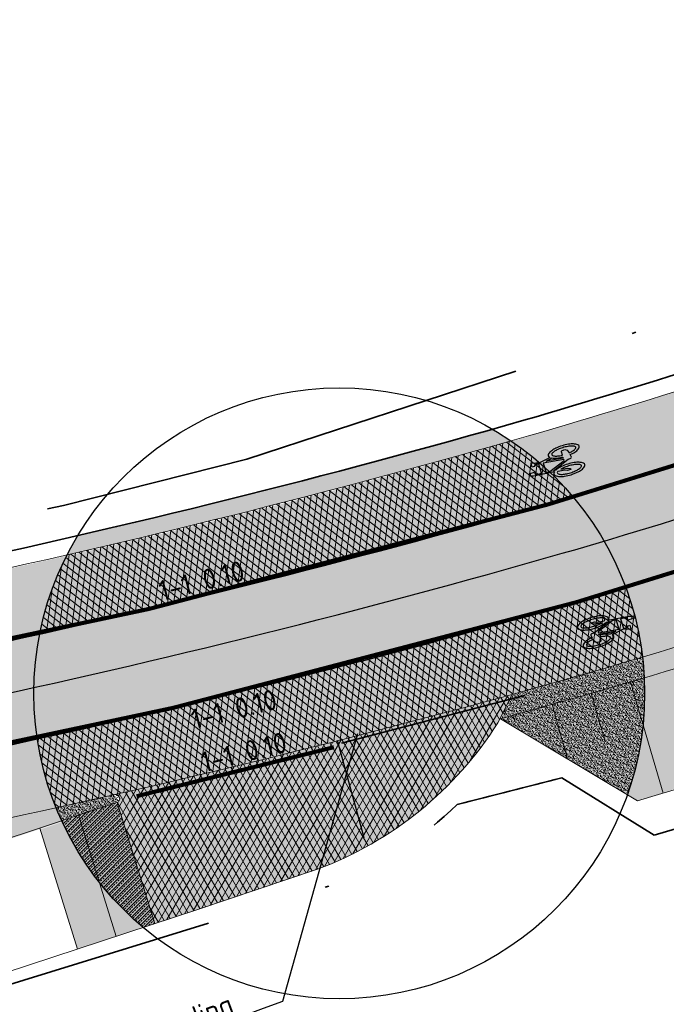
# Model space of a CAD drawing. Header units: metres. Extents: x 132493 to 134960, y 502695 to 503907.
# Tile 89 of 144: x 133463 to 133479, y 503162 to 503186. Entities that reach past the tile are written whole.
import ezdxf
from ezdxf import colors
from ezdxf.entities.mleader import LeaderData, LeaderLine
from ezdxf.math import Vec2, Vec3

# ---------------------------------------------------------------- set-up
doc = ezdxf.new("R2010")
doc.units = ezdxf.units.M
doc.linetypes.add('VW-1-1_STREEP', pattern=[2, 1, -1])
doc.linetypes.add('XX-PROJECTGRENS', pattern=[18, 12, -3, 0, -3])
doc.layers.get('Defpoints').update_dxf_attribs({"color": 3})
for name, color, linetype, lineweight, plot in [('ARC-hoev-fietsstrook-plateau-drempel-afalt rood', 241, 'Continuous', 18, False), ('ARC-hoev-gras zaaien', 73, 'Continuous', 35, False), ('ARC-hoev-nieuw-asfalt-streetprint', 215, 'Continuous', 35, False), ('ARC-hoev-overlagen rood asfalt fiets', 10, 'Continuous', 35, False)]:
    doc.layers.add(name, color=color, linetype=linetype, lineweight=lineweight, plot=plot)
for name, color, linetype, lineweight in [('N-WE-GR-GRAS-A', 54, 'Continuous', 18), ('N-WE-GR-GRAS-A-200', 81, 'Continuous', 18), ('N-WE-GW-GRONDWERKLIJN-GD', 3, 'Continuous', 20), ('N-WE-GW-TALUDARCERING-S', 252, 'Continuous', 25), ('N-WE-GW-TALUDARCERING_KORT-G', 252, 'Continuous', 20), ('N-WE-GW-TALUDARCERING_LANG-G', 252, 'Continuous', 18), ('N-WE-KG-GRENS_WERKGRENS-G', 5, 'XX-PROJECTGRENS', 35), ('N-WE-VH-KANTVERHARDING-G', 2, 'Continuous', 18), ('N-WE-VH-VERHARDING_ASFALT-A', 23, 'Continuous', 18), ('N-WE-VH-VERHARDING_ASFALT_TRAPSGEWIJSFREZEN-G', 212, 'VH-TRAPSGEWIJSFREZEN', 18), ('N-WE-VH-VERHARDING_GRASBETONSTEEN-G', 112, 'Continuous', 35), ('N-WE-VW-MARKERING-T25', 7, 'Continuous', 25), ('N-WE-VW-MARKERING_DWARS_DRIEHOEK_3030-G', 7, 'VW-HAAIETAND30-L-N', 35), ('N-WE-VW-MARKERING_LANGS_STREEP_11_010-G', 7, 'VW-1-1_STREEP', 13), ('N-WE-VW-MARKERING_SYMBOOL-S', 7, 'Continuous', 25), ('N01-WE-VH-VERHARDING_ASFALT-A', 22, 'Continuous', 18), ('N02-WE-VH-VERHARDING_ASFALT-A', 252, 'Continuous', 18), ('X-XX-AL-AANPIJLING-T25', 7, 'Continuous', 25)]:
    doc.layers.add(name, color=color, linetype=linetype, lineweight=lineweight)
doc.styles.add('NLCS-ISO-M200-T25', font='NLCS-ISO.ttf', dxfattribs={"height": 0.5})
doc.linetypes.add('VH-TRAPSGEWIJSFREZEN', pattern='A,20,-6.25,[182,NLCS.SHX,S=20,R=0,X=0,Y=0],-6.25', length=32.5)
doc.linetypes.add('VW-HAAIETAND30-L-N', pattern='A,0,-0.3,[150,NLCS.SHX,S=0.6,R=0,X=-0.5,Y=-0.15],-0.3', length=0.6)
pattern_1 = [(262.4278792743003, (0, 0), (0.1486919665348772, -0.01976610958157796), []), (322.4278792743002, (0, 0), (0.09146393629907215, 0.1188879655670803), [])]

# ---------------------------------------------------------------- blocks, each defined once
blk = doc.blocks.new('*U498')
at = {"layer": 'N-WE-GW-TALUDARCERING_KORT-G'}
for p, q in [((133477.2111516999, 503169.9477352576), (133477.5493653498, 503168.7637118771)), ((133475.2856211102, 503169.4070829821), (133475.329950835, 503169.2464251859))]:
    blk.add_line(p, q, dxfattribs=at)
at = {"layer": 'N-WE-GW-TALUDARCERING_LANG-G'}
for p, q in [((133478.171386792, 503170.2269152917), (133478.97640492, 503167.4929720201)), ((133476.2489953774, 503169.6752402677), (133476.6249393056, 503168.3363176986))]:
    blk.add_line(p, q, dxfattribs=at)
blk = doc.blocks.new('N-SVW-MARKERING_SYMBOOL_FIETS_1.35')
h = blk.add_hatch(color=256)
h.paths.add_polyline_path([(-0.04499837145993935, 1.349999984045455), (-0.06976901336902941, 1.349999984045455), (-0.06976901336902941, 1.35), (-0.0945396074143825, 1.35, 0.2360683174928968), (-0.1193102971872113, 1.325229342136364), (-0.131695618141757, 1.288073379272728), (-0.1832587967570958, 0.7663029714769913, 0.006813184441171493), (-0.1885121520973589, 0.7728116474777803, 0.2231196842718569), (-0.2307781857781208, 0.7926605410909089, 0.2231196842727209), (-0.2730442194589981, 0.7728116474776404, 0.09064812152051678), (-0.3271133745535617, 0.6765780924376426, 0.04745077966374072), (-0.3555239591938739, 0.5585754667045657, 0.03537354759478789), (-0.3670167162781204, 0.3963302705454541, 0.03537354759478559), (-0.3555239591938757, 0.2340850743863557, 0.04745077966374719), (-0.3271133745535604, 0.1160824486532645, 0.09064812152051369), (-0.2730442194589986, 0.01984889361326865, 0.2231196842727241), (-0.2307781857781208, -2.710505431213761e-20, 0.223119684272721), (-0.1885121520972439, 0.01984889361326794, 0.0906481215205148), (-0.1344429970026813, 0.116082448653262, 0.04745077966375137), (-0.1060324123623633, 0.2340850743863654, 0.03537354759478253), (-0.0945396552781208, 0.3963302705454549, 0.03537354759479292), (-0.1060324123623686, 0.5585754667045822, 0.04745077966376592), (-0.1344429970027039, 0.6765780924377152, 0.038863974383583), (-0.1533803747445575, 0.7202944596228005), (-0.1478054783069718, 0.7834766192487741), (0.01692823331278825, 0.3546412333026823), (0.01692823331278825, 0.2972477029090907, 0.5446649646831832), (0.05408419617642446, 0.2600917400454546), (0.1103382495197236, 0.2722041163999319, 0.008345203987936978), (0.1151182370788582, 0.2340850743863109, 0.04745077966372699), (0.1435288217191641, 0.1160824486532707, 0.09064812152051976), (0.1975979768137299, 0.01984889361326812, 0.2231196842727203), (0.2398640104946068, -2.710505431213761e-20, 0.2231196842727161), (0.2821300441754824, 0.01984889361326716, 0.09064812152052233), (0.336199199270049, 0.1160824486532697, 0.04745077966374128), (0.3646097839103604, 0.2340850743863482, 0.03537354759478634), (0.376102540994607, 0.3963302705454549, 0.03537354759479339), (0.3646097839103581, 0.5585754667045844, 0.04745077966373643), (0.3361991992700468, 0.6765780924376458, 0.09064812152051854), (0.2821300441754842, 0.7728116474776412, 0.22311968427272), (0.2398640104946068, 0.7926605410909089, 0.2231196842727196), (0.1975979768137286, 0.7728116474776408, 0.006813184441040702), (0.1923446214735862, 0.7663029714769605), (0.1407814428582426, 1.040366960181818), (0.1531667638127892, 1.139449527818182), (0.165552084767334, 1.127064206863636), (0.1903227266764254, 1.238532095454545, 0.5489458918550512), (0.1779374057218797, 1.25091741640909), (0.091240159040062, 1.25091741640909), (0.091240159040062, 1.201376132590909), (0.1226163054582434, 1.169999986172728), (0.1160108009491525, 1.077522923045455), (-0.1218602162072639, 1.077522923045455), (-0.1098166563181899, 1.214016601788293, -0.2817769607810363), (-0.06976901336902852, 1.238532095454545), (-0.04499837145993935, 1.238532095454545)])
h.paths.add_polyline_path([(0.1036254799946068, 0.9660550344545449), (0.04169887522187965, 0.4582568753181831), (0.01692823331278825, 0.4582568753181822), (-0.1403706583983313, 0.8677379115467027), (-0.131695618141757, 0.966055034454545)], flags=16)
h.paths.add_polyline_path([(0.1283961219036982, 0.8793577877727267), (0.1608345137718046, 0.7171658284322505, 0.03598583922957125), (0.1435288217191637, 0.6765780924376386, 0.04745077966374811), (0.1151182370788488, 0.5585754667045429, 0.02190482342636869), (0.1052926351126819, 0.4582568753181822), (0.07885483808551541, 0.4582568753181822)], flags=16)
h.paths.add_polyline_path([(-0.2051783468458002, 0.6923682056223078, -0.01664003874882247), (-0.1957776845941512, 0.677412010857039), (-0.2183928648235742, 0.5077981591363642), (-0.2431635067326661, 0.4458715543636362), (-0.2431635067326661, 0.3715596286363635, 0.7207592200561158), (-0.2307781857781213, 0.3591743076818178, 0.1622776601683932), (-0.2183928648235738, 0.3715596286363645), (-0.1936222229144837, 0.4211009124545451), (-0.1688515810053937, 0.5449541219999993), (-0.1643679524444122, 0.5957685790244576, -0.03090717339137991), (-0.1514351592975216, 0.5235743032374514, -0.02887400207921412), (-0.1440809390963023, 0.3963302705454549, -0.0288740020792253), (-0.1514351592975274, 0.2690862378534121, -0.03940657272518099), (-0.169473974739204, 0.177386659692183, -0.08052682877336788), (-0.2051783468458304, 0.1002923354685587, -0.249059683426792), (-0.2307781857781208, 0.08669724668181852, -0.2490596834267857), (-0.2563780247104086, 0.100292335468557, -0.08052682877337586), (-0.2920823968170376, 0.1773866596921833, -0.03940657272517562), (-0.3101212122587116, 0.269086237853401, -0.02887400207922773), (-0.3174754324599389, 0.3963302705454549, -0.02887400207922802), (-0.310121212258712, 0.5235743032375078, -0.03940657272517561), (-0.2920823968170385, 0.615273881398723, -0.08052682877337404), (-0.256378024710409, 0.692368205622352, -0.2490596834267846), (-0.2307781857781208, 0.7059632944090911, -0.2490596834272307)], flags=16)
h.paths.add_polyline_path([(0.2398640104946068, 0.7059632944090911, -0.2490596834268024), (0.2654638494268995, 0.6923682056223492, -0.08052682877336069), (0.3011682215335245, 0.6152738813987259, -0.03940657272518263), (0.3192070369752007, 0.5235743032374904, -0.02887400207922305), (0.3265612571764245, 0.3963302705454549, -0.02887400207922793), (0.3192070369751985, 0.2690862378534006, -0.03940657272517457), (0.301168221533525, 0.1773866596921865, -0.08052682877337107), (0.2654638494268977, 0.100292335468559, -0.2490596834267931), (0.2398640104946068, 0.08669724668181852, -0.2490596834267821), (0.214264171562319, 0.1002923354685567, -0.08052682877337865), (0.1785597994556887, 0.1773866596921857, -0.03940657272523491), (0.1605209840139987, 0.2690862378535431, -0.003097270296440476), (0.1590287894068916, 0.2826879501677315), (0.2398640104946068, 0.3096330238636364), (0.2646346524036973, 0.3591743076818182), (0.2646346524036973, 0.4334862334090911, 0.4142135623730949), (0.2398640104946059, 0.4582568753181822), (0.1549042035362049, 0.4582568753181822, -0.01484253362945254), (0.160520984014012, 0.5235743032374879, -0.0394065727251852), (0.1785597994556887, 0.6152738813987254, -0.08052682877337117), (0.2142641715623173, 0.6923682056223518, -0.2490596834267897)], flags=16)
at = {"flags": 128}
for points in [[(-0.1832587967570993, 0.7663029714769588), (-0.131695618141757, 1.288073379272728), (-0.1193102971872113, 1.325229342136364, -0.4142135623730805), (-0.06976901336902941, 1.349999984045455), (-0.04499837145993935, 1.349999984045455), (-0.04499837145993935, 1.238532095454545), (-0.06976901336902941, 1.238532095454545, 0.2817769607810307), (-0.1098166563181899, 1.214016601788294), (-0.1218602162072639, 1.077522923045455), (0.1160108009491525, 1.077522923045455), (0.1226163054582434, 1.169999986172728), (0.091240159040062, 1.201376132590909), (0.091240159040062, 1.25091741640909), (0.1779374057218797, 1.25091741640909, -0.5489458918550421), (0.1903227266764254, 1.238532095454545), (0.165552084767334, 1.127064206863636), (0.1531667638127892, 1.139449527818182), (0.1407814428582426, 1.040366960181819), (0.1923446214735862, 0.7663029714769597)], [(-0.1885121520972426, 0.7728116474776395, 0.22311968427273), (-0.2307781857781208, 0.7926605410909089, 0.2231196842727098), (-0.2730442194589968, 0.7728116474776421, 0.09064812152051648), (-0.3271133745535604, 0.676578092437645, 0.04745077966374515), (-0.3555239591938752, 0.558575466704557, 0.03537354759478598), (-0.3670167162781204, 0.3963302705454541, 0.0353735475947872), (-0.3555239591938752, 0.2340850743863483, 0.04745077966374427), (-0.3271133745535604, 0.1160824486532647, 0.09064812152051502), (-0.2730442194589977, 0.01984889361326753, 0.2231196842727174), (-0.2307781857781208, -2.710505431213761e-20, 0.2231196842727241), (-0.1885121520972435, 0.01984889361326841, 0.09064812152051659), (-0.1344429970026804, 0.1160824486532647, 0.04745077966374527), (-0.106032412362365, 0.2340850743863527, 0.03537354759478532), (-0.0945396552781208, 0.3963302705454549, 0.03537354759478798), (-0.1060324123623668, 0.5585754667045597, 0.04745077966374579), (-0.1344429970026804, 0.676578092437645, 0.03886397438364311), (-0.1533803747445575, 0.7202944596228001), (-0.1478054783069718, 0.7834766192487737), (0.01692823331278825, 0.3546412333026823), (0.01692823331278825, 0.2972477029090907, 0.544664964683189), (0.0540841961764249, 0.2600917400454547), (0.1103382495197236, 0.2722041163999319, 0.008345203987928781), (0.1151182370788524, 0.2340850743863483, 0.04745077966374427), (0.1435288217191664, 0.1160824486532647, 0.09064812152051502), (0.1975979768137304, 0.01984889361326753, 0.2231196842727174), (0.2398640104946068, -2.710505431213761e-20, 0.2231196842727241), (0.2821300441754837, 0.01984889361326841, 0.09064812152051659), (0.3361991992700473, 0.1160824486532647, 0.04745077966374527), (0.3646097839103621, 0.2340850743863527, 0.03537354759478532), (0.376102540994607, 0.3963302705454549, 0.03537354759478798), (0.3646097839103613, 0.5585754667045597, 0.04745077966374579), (0.3361991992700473, 0.676578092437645, 0.09064812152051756), (0.2821300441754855, 0.7728116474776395, 0.22311968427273), (0.2398640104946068, 0.7926605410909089, 0.2231196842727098), (0.1975979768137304, 0.7728116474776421)]]:
    blk.add_lwpolyline(points, format="xyb", dxfattribs=at)
blk.add_lwpolyline([(-0.1403706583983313, 0.8677379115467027), (0.01692823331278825, 0.4582568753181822), (0.04169887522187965, 0.4582568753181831), (0.1036254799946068, 0.966055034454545), (-0.131695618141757, 0.966055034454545)], close=True, dxfattribs=at)
for points in [[(0.1608345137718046, 0.7171658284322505, 0.03598583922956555), (0.1435288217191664, 0.676578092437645, 0.04745077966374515), (0.1151182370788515, 0.558575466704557, 0.02190482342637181), (0.1052926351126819, 0.4582568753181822), (0.07885483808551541, 0.4582568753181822), (0.1283961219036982, 0.8793577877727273)], [(-0.1643679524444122, 0.5957685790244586), (-0.1688515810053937, 0.5449541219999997), (-0.1936222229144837, 0.4211009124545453), (-0.2183928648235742, 0.3715596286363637, -0.1622776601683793), (-0.2307781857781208, 0.359174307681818, -0.7207592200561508), (-0.2431635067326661, 0.3715596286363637), (-0.2431635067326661, 0.4458715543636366), (-0.2183928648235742, 0.5077981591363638), (-0.1957776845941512, 0.6774120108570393, 0.01664003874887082), (-0.205178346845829, 0.6923682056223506, 0.2490596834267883), (-0.2307781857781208, 0.7059632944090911, 0.2490596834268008), (-0.2563780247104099, 0.6923682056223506, 0.08052682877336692), (-0.2920823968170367, 0.6152738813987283, 0.0394065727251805), (-0.3101212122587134, 0.523574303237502, 0.02887400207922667), (-0.3174754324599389, 0.3963302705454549, 0.02887400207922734), (-0.3101212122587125, 0.2690862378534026, 0.03940657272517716), (-0.2920823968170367, 0.1773866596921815, 0.08052682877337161), (-0.2563780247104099, 0.1002923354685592, 0.2490596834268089), (-0.2307781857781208, 0.08669724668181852, 0.2490596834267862), (-0.2051783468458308, 0.1002923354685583, 0.08052682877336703), (-0.169473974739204, 0.1773866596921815, 0.0394065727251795), (-0.1514351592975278, 0.2690862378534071, 0.02887400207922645), (-0.1440809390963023, 0.3963302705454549, 0.02887400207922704), (-0.1514351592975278, 0.523574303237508, 0.0309071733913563)], [(0.3265612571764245, 0.3963302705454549, 0.02887400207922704), (0.3192070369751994, 0.523574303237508, 0.0394065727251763), (0.3011682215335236, 0.6152738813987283, 0.08052682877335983), (0.2654638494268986, 0.6923682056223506, 0.2490596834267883), (0.2398640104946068, 0.7059632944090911, 0.2490596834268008), (0.2142641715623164, 0.6923682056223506, 0.08052682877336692), (0.17855979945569, 0.6152738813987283, 0.0394065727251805), (0.1605209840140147, 0.523574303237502, 0.01484253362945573), (0.1549042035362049, 0.4582568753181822), (0.2398640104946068, 0.4582568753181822, -0.4142135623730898), (0.2646346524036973, 0.4334862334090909), (0.2646346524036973, 0.359174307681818), (0.2398640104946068, 0.3096330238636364), (0.1590287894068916, 0.2826879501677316, 0.003097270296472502), (0.1605209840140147, 0.2690862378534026, 0.03940657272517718), (0.17855979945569, 0.1773866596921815, 0.0805268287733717), (0.2142641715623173, 0.1002923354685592, 0.2490596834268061), (0.2398640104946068, 0.08669724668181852, 0.2490596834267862), (0.2654638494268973, 0.1002923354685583, 0.08052682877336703), (0.3011682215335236, 0.1773866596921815, 0.0394065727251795), (0.3192070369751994, 0.2690862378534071, 0.02887400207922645)]]:
    blk.add_lwpolyline(points, format="xyb", close=True, dxfattribs=at)
for centre, radius, start, end in [((-0.4247008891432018, 0.5768019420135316), 0.3069282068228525, 38.12735981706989, 39.68880251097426), ((0.4337867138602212, 0.5768019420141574), 0.3069282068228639, 140.3111974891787, 141.8726401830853)]:
    blk.add_arc(centre, radius, start, end)

msp = doc.modelspace()

# ---------------------------------------------------------------- hatches: boundary and pattern name
at = {"layer": 'ARC-hoev-fietsstrook-plateau-drempel-afalt rood', "transparency": 33554661}
h = msp.add_hatch(color=256, dxfattribs=at)
h.dxf.hatch_style = 1
edge = h.paths.add_edge_path()
edge.add_arc((133874.0785810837, 501859.3957617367), 1383.652869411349, 110.685719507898, 112.2774342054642, ccw=False)
edge.add_line((133385.3147152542, 503153.8474396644), (133406.696, 503161.006))
edge.add_arc((133489.1299196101, 502892.3203188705), 281.0468757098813, 102.48983840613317, 107.05623810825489, ccw=False)
edge.add_line((133428.3489063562, 503166.7160454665), (133432.1803776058, 503167.5273210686))
edge.add_line((133432.1803776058, 503167.5273210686), (133439.1825611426, 503168.8599553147))
edge.add_line((133439.1825611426, 503168.8599553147), (133446.2176858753, 503170.0060392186))
edge.add_arc((133414.3323586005, 503395.2937239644), 227.5328877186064, 278.0556597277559, 282.3451638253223)
edge.add_arc((133422.5347198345, 503358.1242526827), 189.4692158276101, 282.3252506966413, 289.1152212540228)
edge.add_arc((133363.3031030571, 503510.0072610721), 352.429251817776, 290.1279035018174, 293.9666326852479)
edge.add_line((133506.461469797, 503187.9636932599), (133507.1268222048, 503186.3449442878))
edge.add_arc((133377.3554252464, 503474.9728560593), 316.4596134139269, 290.03505620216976, 294.20939162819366, ccw=False)
edge.add_arc((133420.7884745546, 503364.7020125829), 198.0051933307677, 281.8415515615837, 289.15929448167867, ccw=False)
edge.add_arc((133416.2490677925, 503383.364706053), 217.2031011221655, 277.99753115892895, 282.0032829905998, ccw=False)
edge.add_line((133446.4686288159, 503168.2741082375), (133436.3161534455, 503166.5569313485))
edge.add_line((133436.3161534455, 503166.5569313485), (133426.2376053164, 503164.4487757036))
edge.add_arc((133485.8196719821, 502904.7478368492), 266.4481193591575, 102.9215082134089, 107.3500818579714)
edge.add_line((133406.3623620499, 503159.0727003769), (133385.9217347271, 503152.2060470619))
edge.add_arc((133874.0785810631, 501859.3957617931), 1381.902869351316, 110.686213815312, 112.2773508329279)
edge.add_line((133350.2124804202, 503138.152911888), (133349.5472091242, 503139.7715280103))
h = msp.add_hatch(color=256, dxfattribs=at)
h.dxf.hatch_style = 1
edge = h.paths.add_edge_path()
edge.add_line((133351.162867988, 503135.8406031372), (133362.9430079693, 503140.6032789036))
edge.add_line((133362.9430079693, 503140.6032789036), (133368.9272291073, 503142.9745040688))
edge.add_line((133368.9272291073, 503142.9745040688), (133386.7888810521, 503149.8611911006))
edge.add_line((133386.7888810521, 503149.8611911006), (133396.9074360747, 503153.3917337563))
edge.add_line((133396.9074360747, 503153.3917337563), (133407.1054617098, 503156.6856919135))
edge.add_arc((133485.8196719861, 502904.7478368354), 263.9481193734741, 102.92295074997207, 107.35063303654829, ccw=False)
edge.add_arc((133485.8196719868, 502904.747836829), 263.9481193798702, 98.49526846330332, 102.9229507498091, ccw=False)
edge.add_arc((133416.2490677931, 503383.3647060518), 219.70310112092, 278.0003644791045, 282.0052124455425)
edge.add_arc((133416.249067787, 503383.3647060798), 219.7031011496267, 282.0052124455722, 286.0100604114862)
edge.add_arc((133424.3205027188, 503353.1113213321), 188.3979050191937, 286.1881840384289, 292.422048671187)
edge.add_line((133496.1803872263, 503178.9564258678), (133508.0773256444, 503184.0324457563))
edge.add_line((133508.0773256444, 503184.0324457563), (133508.7426780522, 503182.4136967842))
edge.add_line((133508.7426780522, 503182.4136967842), (133496.8575648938, 503177.3427223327))
edge.add_arc((133412.6910628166, 503386.3081157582), 225.2787955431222, 286.6741153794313, 291.93845340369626, ccw=False)
edge.add_arc((133416.2490677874, 503383.3647060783), 221.4531011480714, 282.006545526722, 286.010763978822, ccw=False)
edge.add_arc((133416.2490677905, 503383.364706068), 221.4531011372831, 278.0023270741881, 282.0065455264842, ccw=False)
edge.add_arc((133485.8196719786, 502904.7478368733), 262.1981193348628, 98.49691403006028, 102.9239692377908)
edge.add_arc((133485.8196719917, 502904.7478368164), 262.1981193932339, 102.9239692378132, 107.3510244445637)
edge.add_line((133407.6256344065, 503155.0147868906), (133404.5578980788, 503154.0514184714))
edge.add_line((133404.5578980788, 503154.0514184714), (133391.3422839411, 503149.6280387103))
edge.add_line((133391.3422839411, 503149.6280387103), (133387.0475230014, 503148.0616749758))
edge.add_line((133387.0475230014, 503148.0616749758), (133382.3092683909, 503146.2875099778))
edge.add_line((133382.3092683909, 503146.2875099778), (133382.2557241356, 503146.4276278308))
edge.add_line((133382.2557241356, 503146.4276278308), (133362.998749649, 503138.9027577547))
edge.add_line((133362.998749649, 503138.9027577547), (133351.7711160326, 503134.3607255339))
edge.add_line((133351.7711160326, 503134.3607255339), (133351.162867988, 503135.8406031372))
h = msp.add_hatch(color=256, dxfattribs=at)
h.dxf.hatch_style = 1
edge = h.paths.add_edge_path()
edge.add_line((133467.3929057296, 503167.898272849), (133465.5075274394, 503167.4594487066))
edge.add_arc((133465.527761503, 503167.3585803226), 0.1028778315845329, -70.0594679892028, 101.34291058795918, ccw=False)
edge.add_line((133465.5628474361, 503167.2618703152), (133466.4935610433, 503164.2932003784))
edge.add_line((133466.4935610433, 503164.2932003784), (133470.4866069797, 503165.6272356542))
edge.add_arc((133467.3584872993, 503174.007364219), 8.94492523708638, 290.4695092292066, 327.6725452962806)
edge.add_line((133474.9170000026, 503169.2240000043), (133475.2670969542, 503169.920689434))
edge.add_arc((133416.2490678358, 503383.3647058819), 221.453100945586, 283.3528076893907, 285.4563108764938, ccw=False)
at = {"layer": 'ARC-hoev-gras zaaien', "transparency": 33554623}
h = msp.add_hatch(color=256, dxfattribs=at)
h.dxf.hatch_style = 1
edge = h.paths.add_edge_path()
edge.add_line((133474.9789111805, 503169.3226900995), (133475.2670969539, 503169.9206894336))
edge.add_line((133475.2670969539, 503169.9206894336), (133484.3629031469, 503172.6770056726))
edge.add_line((133484.3629031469, 503172.6770056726), (133496.8575648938, 503177.3427223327))
edge.add_line((133496.8575648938, 503177.3427223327), (133508.7426780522, 503182.4136967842))
edge.add_line((133508.7426780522, 503182.4136967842), (133514.3819332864, 503185.0849946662))
edge.add_arc((133525.0843265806, 503162.4916598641), 24.9999999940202, 106.4012605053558, 115.3467710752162, ccw=False)
edge.add_line((133518.025262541, 503186.4743539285), (133518.1409869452, 503185.9517352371))
edge.add_line((133518.1409869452, 503185.9517352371), (133518.3908377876, 503182.162407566))
edge.add_line((133518.3908377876, 503182.162407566), (133510.7504960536, 503179.430855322))
edge.add_line((133510.7504960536, 503179.430855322), (133499.7679370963, 503175.0412438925))
edge.add_line((133499.7679370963, 503175.0412438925), (133494.7007376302, 503172.8668712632))
edge.add_line((133494.7007376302, 503172.8668712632), (133486.2293256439, 503169.7844632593))
edge.add_line((133486.2293256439, 503169.7844632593), (133478.3420370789, 503167.3073572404))
edge.add_line((133478.3420370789, 503167.3073572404), (133474.9789111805, 503169.3226900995))
h = msp.add_hatch(color=256, dxfattribs=at)
h.dxf.hatch_style = 1
edge = h.paths.add_edge_path()
edge.add_line((133425.654972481, 503159.9498406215), (133431.1000594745, 503161.1805069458))
edge.add_line((133431.1000594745, 503161.1805069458), (133436.5715803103, 503162.2872958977))
edge.add_line((133436.5715803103, 503162.2872958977), (133447.0782893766, 503164.0680232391))
edge.add_arc((133416.2490677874, 503383.3647060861), 221.4531011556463, 278.0023270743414, 282.8519703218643)
edge.add_line((133465.5075274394, 503167.4594487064), (133465.5666497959, 503167.2497420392))
edge.add_line((133465.5666497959, 503167.2497420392), (133460.5973646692, 503165.5900186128))
edge.add_arc((133417.6213218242, 503374.5816381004), 213.3645642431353, 277.9666890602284, 281.62005081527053, ccw=False)
edge.add_line((133447.1930849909, 503163.2762948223), (133436.2904545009, 503161.4186667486))
edge.add_line((133436.2904545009, 503161.4186667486), (133430.7702755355, 503160.2916196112))
edge.add_line((133430.7702755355, 503160.2916196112), (133425.7782626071, 503159.1569679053))
edge.add_line((133425.7782626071, 503159.1569679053), (133425.654972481, 503159.9498406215))
at = {"layer": 'ARC-hoev-nieuw-asfalt-streetprint', "transparency": 33554534}
h = msp.add_hatch(color=256, dxfattribs=at)
h.dxf.hatch_style = 1
edge = h.paths.add_edge_path()
edge.add_line((133350.2124804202, 503138.152911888), (133368.0183238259, 503145.3034398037))
edge.add_line((133368.0183238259, 503145.3034398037), (133385.9217347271, 503152.2060470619))
edge.add_line((133385.9217347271, 503152.2060470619), (133396.1020405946, 503155.7584687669))
edge.add_arc((133488.2908971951, 502892.3663371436), 279.0594923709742, 98.61931450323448, 109.2903583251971, ccw=False)
edge.add_arc((133416.2490677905, 503383.3647060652), 217.2031011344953, 277.9975311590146, 286.0090348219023)
edge.add_arc((133409.3766475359, 503397.1455138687), 232.3617369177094, 286.7007830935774, 294.8775911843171)
edge.add_line((133507.1268222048, 503186.3449442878), (133508.0773256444, 503184.0324457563))
edge.add_line((133508.0773256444, 503184.0324457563), (133496.1803872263, 503178.9564258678))
edge.add_arc((133439.1611432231, 503310.7452326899), 143.5948599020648, 285.21421151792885, 293.3960211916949, ccw=False)
edge.add_arc((133416.2490677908, 503383.3647060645), 219.7031011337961, 278.0003644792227, 286.01006041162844, ccw=False)
edge.add_arc((133488.2963002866, 502892.3435844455), 276.5828280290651, 98.62308436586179, 109.2943501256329)
edge.add_line((133396.9074360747, 503153.3917337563), (133386.7888810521, 503149.8611911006))
edge.add_line((133386.7888810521, 503149.8611911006), (133368.9272291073, 503142.9745040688))
edge.add_line((133368.9272291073, 503142.9745040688), (133351.162867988, 503135.8406031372))
edge.add_line((133351.162867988, 503135.8406031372), (133350.2124804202, 503138.152911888))
at = {"layer": 'ARC-hoev-overlagen rood asfalt fiets', "transparency": 33554534}
h = msp.add_hatch(color=256, dxfattribs=at)
h.dxf.hatch_style = 1
h.paths.add_polyline_path([(133463.6734501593, 503166.6029189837), (133465.5666497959, 503167.2497420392), (133466.4935610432, 503164.2932003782), (133464.5948652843, 503163.6639081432)])
at = {"layer": 'N-WE-GR-GRAS-A', "transparency": 33554559}
h = msp.add_hatch(dxfattribs=at)
h.set_pattern_fill('AGR-GRAS_GESTABILISEERD-SO', color=256, scale=1.5, angle=104.4031188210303, pattern_type=2)
h.set_pattern_definition([(104.4031188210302, (0, 0), (-0.1141230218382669, 0.06748378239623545), [0.09374999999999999, -0.09374999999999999]), (194.4031188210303, (-0.05706151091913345, 0.03374189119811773), (-0.06748378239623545, -0.1141230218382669), [0.09375, -0.09375])])
edge = h.paths.add_edge_path()
edge.add_arc((133416.2490678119, 503383.3647059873), 215.0531010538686, 282.9919740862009, 285.7952970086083)
edge.add_line((133474.7867938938, 503176.4319369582), (133475.2419479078, 503176.1453081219))
edge.add_arc((133416.2490677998, 503383.3647060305), 215.4531010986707, 282.89625282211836, 285.89101827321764, ccw=False)
edge.add_line((133464.3352623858, 503173.3462385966), (133464.5961369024, 503173.8166275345))
at = {"layer": 'N-WE-GR-GRAS-A-200', "transparency": 33554559}
h = msp.add_hatch(dxfattribs=at)
h.set_pattern_fill('AGR-GRAS_02', color=256, scale=0.02, angle=41.18807900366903, pattern_type=2)
h.set_pattern_definition([(19.88062735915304, (198968.4079521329, -10797.91408663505), (0.1200683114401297, 0.256092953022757), [0.04999999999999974, -0.1499999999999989]), (19.88062735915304, (198968.4705890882, -10797.7638314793), (0.1200683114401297, 0.256092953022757), [0.04999999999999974, -0.1499999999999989]), (109.880627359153, (198968.4029558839, -10797.84145718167), (-0.256092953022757, 0.1200683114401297), [0.05, -0.15]), (109.880627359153, (198968.4543838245, -10797.74842403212), (-0.256092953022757, 0.1200683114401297), [0.05, -0.15]), (64.88062735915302, (198968.3979596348, -10797.76882772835), (-0.06801232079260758, 0.1880806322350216), [0.05000000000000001, -0.2328427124]), (154.880627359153, (198968.5113964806, -10797.8766798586), (-0.1880806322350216, -0.06801232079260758), [0.04999999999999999, -0.2328427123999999]), (46.44567855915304, (198968.4345685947, -10797.84065936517), (0.1880806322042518, 0.06801232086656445), [0.04999999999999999, -0.3972135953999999]), (46.44567855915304, (198968.4851987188, -10797.71601350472), (0.1880806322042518, 0.06801232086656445), [0.04999999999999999, -0.3972135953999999]), (83.3155761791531, (198968.5396085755, -10797.86647801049), (-0.0680123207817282, 0.1880806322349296), [0.05, -0.3972135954]), (83.3155761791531, (198968.4243667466, -10797.81244727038), (-0.0680123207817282, 0.1880806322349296), [0.05, -0.3972135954]), (83.3155761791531, (198968.5071980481, -10797.83566311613), (-0.0680123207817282, 0.1880806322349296), [0.05, -0.3972135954]), (136.4456785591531, (198968.3705453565, -10797.81064228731), (-0.06801232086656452, 0.1880806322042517), [0.05, -0.3972135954]), (173.315576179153, (198968.4353664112, -10797.87227207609), (-0.1880806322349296, -0.06801232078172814), [0.04999999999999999, -0.3972135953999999])])
edge = h.paths.add_edge_path()
edge.add_line((133475.2670969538, 503169.9206894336), (133478.4673931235, 503170.8358703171))
edge.add_line((133478.4673931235, 503170.8358703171), (133478.5106609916, 503170.3271578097))
edge.add_arc((133471.0203387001, 503169.9462746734), 7.499999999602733, -19.395846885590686, 2.910985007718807, ccw=False)
edge.add_line((133478.0946891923, 503167.4555789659), (133474.9789111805, 503169.3226900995))
edge.add_line((133474.9789111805, 503169.3226900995), (133475.2670969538, 503169.9206894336))
h = msp.add_hatch(dxfattribs=at)
h.set_pattern_fill('AGR-GRAS_02', color=256, scale=0.02, angle=41.18807900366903, pattern_type=2)
h.set_pattern_definition([(19.88062735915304, (198955.4170009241, -10800.27282333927), (0.1200683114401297, 0.256092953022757), [0.04999999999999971, -0.1499999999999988]), (19.88062735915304, (198955.4796378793, -10800.12256818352), (0.1200683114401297, 0.256092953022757), [0.04999999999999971, -0.1499999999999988]), (109.880627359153, (198955.412004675, -10800.20019388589), (-0.256092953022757, 0.1200683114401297), [0.05, -0.15]), (109.880627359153, (198955.4634326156, -10800.10716073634), (-0.256092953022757, 0.1200683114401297), [0.05, -0.15]), (64.88062735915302, (198955.407008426, -10800.12756443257), (-0.06801232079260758, 0.1880806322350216), [0.05000000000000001, -0.2328427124]), (154.880627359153, (198955.5204452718, -10800.23541656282), (-0.1880806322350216, -0.06801232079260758), [0.04999999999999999, -0.2328427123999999]), (46.44567855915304, (198955.4436173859, -10800.19939606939), (0.1880806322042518, 0.06801232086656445), [0.04999999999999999, -0.3972135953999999]), (46.44567855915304, (198955.49424751, -10800.07475020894), (0.1880806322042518, 0.06801232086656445), [0.04999999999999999, -0.3972135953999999]), (83.3155761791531, (198955.5486573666, -10800.22521471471), (-0.0680123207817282, 0.1880806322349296), [0.05, -0.3972135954]), (83.3155761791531, (198955.4334155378, -10800.1711839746), (-0.0680123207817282, 0.1880806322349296), [0.05, -0.3972135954]), (83.3155761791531, (198955.5162468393, -10800.19439982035), (-0.0680123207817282, 0.1880806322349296), [0.05, -0.3972135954]), (136.4456785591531, (198955.3795941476, -10800.16937899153), (-0.06801232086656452, 0.1880806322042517), [0.05, -0.3972135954]), (173.315576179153, (198955.4444152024, -10800.23100878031), (-0.1880806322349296, -0.06801232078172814), [0.04999999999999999, -0.3972135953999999])])
edge = h.paths.add_edge_path()
edge.add_line((133464.0668314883, 503167.1358054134), (133465.5075274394, 503167.4594487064))
edge.add_arc((133465.5297707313, 503167.3619539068), 0.09999999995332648, -71.66408680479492, 102.85197032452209, ccw=False)
edge.add_line((133465.561229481, 503167.2670310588), (133464.2042175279, 503166.8172984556))
edge.add_arc((133471.0203387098, 503169.9462746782), 7.500000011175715, 202.0075788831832, 204.6577376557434, ccw=False)
at = {"layer": 'N-WE-VH-VERHARDING_ASFALT-A', "transparency": 33554559}
h = msp.add_hatch(dxfattribs=at)
h.set_pattern_fill('AVH-ASFALT_LAAG1-D', color=11, scale=5, angle=182, pattern_type=2)
h.set_pattern_definition(pattern_1)
edge = h.paths.add_edge_path()
edge.add_arc((133410.3227411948, 503407.4554057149), 240.2617122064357, 282.9911589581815, 284.0967773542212)
edge.add_arc((133416.2490677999, 503383.364706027), 215.453101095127, 284.1286046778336, 285.8910182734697)
edge.add_arc((133471.0203386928, 503169.9462746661), 7.500000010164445, 39.97974757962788, 55.744711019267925, ccw=False)
edge.add_line((133476.7673757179, 503174.765150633), (133469.633136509, 503172.8241438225))
edge.add_line((133469.633136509, 503172.8241438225), (133463.6625217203, 503171.3997289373))
edge.add_arc((133471.020338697, 503169.9462746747), 7.499999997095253, 153.0681830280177, 168.8257246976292, ccw=False)
h = msp.add_hatch(dxfattribs=at)
h.set_pattern_fill('AVH-ASFALT_LAAG1-D', color=11, scale=5, angle=182, pattern_type=2)
h.set_pattern_definition(pattern_1)
edge = h.paths.add_edge_path()
edge.add_arc((133416.249067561, 503383.3647070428), 219.7031021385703, 282.4473767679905, 283.9457074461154)
edge.add_line((133469.1980316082, 503170.1374566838), (133473.6409613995, 503171.2901361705))
edge.add_line((133473.6409613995, 503171.2901361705), (133478.0576561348, 503172.5397594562))
edge.add_arc((133471.0203386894, 503169.9462746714), 7.500000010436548, 6.812047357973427, 20.230514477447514, ccw=False)
edge.add_line((133478.4673931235, 503170.8358703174), (133475.2670969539, 503169.9206894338))
edge.add_line((133475.2670969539, 503169.9206894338), (133471.8402556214, 503169.002638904))
edge.add_line((133471.8402556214, 503169.002638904), (133466.7067681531, 503167.7365620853))
edge.add_line((133466.7067681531, 503167.7365620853), (133464.0668314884, 503167.1358054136))
edge.add_arc((133471.0203387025, 503169.9462746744), 7.500000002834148, 188.5914852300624, 202.0075788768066, ccw=False)
h = msp.add_hatch(dxfattribs=at)
h.set_pattern_fill('AVH-ASFALT_LAAG1-D', color=11, scale=5, pattern_type=2)
h.set_pattern_definition([(59.99999999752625, (133303.675636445, 503303.9731193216), (-0.1299038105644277, 0.07500000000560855), []), (119.9999999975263, (133303.675636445, 503303.9731193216), (-0.1299038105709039, -0.07499999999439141), [])])
edge = h.paths.add_edge_path()
edge.add_line((133467.3929057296, 503167.898272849), (133465.5075274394, 503167.4594487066))
edge.add_arc((133465.527761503, 503167.3585803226), 0.1028778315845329, -70.0594679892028, 101.34291058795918, ccw=False)
edge.add_line((133465.5628474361, 503167.2618703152), (133466.4935610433, 503164.2932003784))
edge.add_line((133466.4935610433, 503164.2932003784), (133470.4866069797, 503165.6272356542))
edge.add_arc((133467.3584872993, 503174.007364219), 8.94492523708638, 290.4695092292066, 327.6725452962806)
edge.add_line((133474.9170000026, 503169.2240000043), (133475.2670969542, 503169.920689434))
edge.add_arc((133416.2490678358, 503383.3647058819), 221.453100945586, 283.3528076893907, 285.4563108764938, ccw=False)
at = {"layer": 'N01-WE-VH-VERHARDING_ASFALT-A', "transparency": 33554559}
h = msp.add_hatch(dxfattribs=at)
h.set_pattern_fill('AVH-ASFALT_LAAG2-D', color=256, pattern_type=2)
h.set_pattern_definition([(44.9999999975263, (133298.2378762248, 503305.7804137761), (-0.07071067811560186, 0.07071067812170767), []), (44.9999999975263, (133298.2978762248, 503305.7804137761), (-0.07071067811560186, 0.07071067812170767), [0.05, -0.025])])
edge = h.paths.add_edge_path()
edge.add_line((133464.7457878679, 503166.9867706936), (133465.5612294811, 503167.267031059))
edge.add_line((133465.5612294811, 503167.267031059), (133466.4935610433, 503164.2932003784))
edge.add_line((133466.4935610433, 503164.2932003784), (133466.2032181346, 503164.1977662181))
edge.add_arc((133471.0203386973, 503169.9462746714), 7.499999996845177, 221.0099936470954, 230.0377508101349, ccw=False)
edge.add_arc((133471.0203387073, 503169.9462746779), 7.500000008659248, 204.7514591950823, 221.0099936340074, ccw=False)
edge.add_line((133464.2093448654, 503166.806153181), (133464.7457878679, 503166.9867706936))
at = {"layer": 'N02-WE-VH-VERHARDING_ASFALT-A', "transparency": 33554559}
h = msp.add_hatch(dxfattribs=at)
h.set_pattern_fill('AVH-BSS_KEIFORMAAT_ELLEBOOG-SO', color=2, angle=217, pattern_type=2)
h.set_pattern_definition([(237.4278792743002, (0, 0), (0.03195713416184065, -0.1450129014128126), [0.315, -0.105]), (147.4278792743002, (0.1769700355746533, -0.113055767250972), (0.03195713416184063, -0.1450129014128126), [0.315, -0.105])])
edge = h.paths.add_edge_path()
edge.add_arc((133416.768286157, 503381.2021860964), 214.9793951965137, 282.5994356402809, 286.2060366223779)
edge.add_arc((133471.020338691, 503169.9462746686), 7.500000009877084, 20.230514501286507, 39.97974755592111, ccw=False)
edge.add_arc((133417.1455953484, 503379.6074339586), 215.8409158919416, 282.42996273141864, 286.3920369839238, ccw=False)
edge.add_arc((133471.0203386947, 503169.9462746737), 7.499999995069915, 168.825724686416, 188.5914852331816, ccw=False)

# ---------------------------------------------------------------- linework, layer by layer
at = {"layer": 'Defpoints', "flags": 128}
for points in [[(133335.4504452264, 503132.0053922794, -0.009835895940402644), (133385.9217347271, 503152.2060470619, -0.01165277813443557), (133406.3623620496, 503159.0727003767, -0.03866584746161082), (133446.4686288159, 503168.2741082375, 0.03497102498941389), (133476.1512789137, 503174.5851279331, 0.02718182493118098), (133495.2130681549, 503181.2617497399), (133508.9356879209, 503187.1167259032), (133513.8202700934, 503188.835567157)], [(133335.937661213, 503130.8542534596, -0.009834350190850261), (133386.3553114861, 503151.0336204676, -0.01164884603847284), (133406.7339112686, 503157.8791959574, -0.03866195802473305), (133446.6479073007, 503167.037019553, 0.03496707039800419), (133476.4979056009, 503173.3841475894, 0.02719451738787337), (133495.6967161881, 503180.1090828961), (133509.3889012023, 503185.9510735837), (133517.2405361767, 503188.7139944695)], [(133336.4248771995, 503129.7031146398, -0.00983280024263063), (133386.7888810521, 503149.8611911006, -0.01164489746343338), (133407.1054617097, 503156.6856919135, -0.03865805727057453), (133446.8272136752, 503165.7999349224, 0.03496312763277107), (133476.8445313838, 503172.1831670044, 0.02720707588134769), (133496.1803872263, 503178.9564258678), (133509.8421144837, 503184.7854212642), (133514.6501180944, 503186.4773151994)]]:
    msp.add_lwpolyline(points, format="xyb", dxfattribs=at)
msp.add_lwpolyline([(133471.6280231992, 503166.3974712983), (133470.979853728, 503168.785358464)], dxfattribs=at)
at = {"layer": 'Defpoints'}
msp.add_circle((133471.0203386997, 503169.9462746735), 7.5, dxfattribs=at)
at = {"layer": 'N-WE-GW-GRONDWERKLIJN-GD', "flags": 128}
for points in [[(133474.9646235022, 503169.3187702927, 0.002929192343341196), (133477.4684555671, 503170.0214013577, 0.02722935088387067), (133497.0510523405, 503176.8816676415), (133508.4892563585, 503181.7619611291, 0.00977622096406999), (133509.3985230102, 503182.1711080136), (133514.5959811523, 503184.63312797, -0.03900034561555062), (133518.1615964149, 503185.9932727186, -0.03900034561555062)], [(133478.3420370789, 503167.3073572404, 0.0225026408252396), (133494.8223548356, 503172.9144065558)]]:
    msp.add_lwpolyline(points, format="xyb", dxfattribs=at)
msp.add_lwpolyline([(133474.9789111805, 503169.3226900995), (133478.3420370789, 503167.3073572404)], dxfattribs=at)
at = {"layer": 'N-WE-KG-GRENS_WERKGRENS-G', "flags": 128}
for points in [[(133128.2300207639, 503054.5320335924), (133134.7308949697, 503056.9095415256), (133137.1726162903, 503057.7542118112), (133149.4795904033, 503062.1306876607), (133213.5769820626, 503086.0685147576), (133252.3726510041, 503101.0147584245), (133270.8706017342, 503108.6016169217), (133306.8845455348, 503123.329621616), (133329.2479074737, 503132.6181435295), (133334.2467540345, 503134.8077616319, -0.009844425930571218), (133384.8637774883, 503155.0667564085, 0.0002674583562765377), (133395.2450931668, 503158.7599327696), (133404.4047577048, 503161.7069303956), (133414.3680779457, 503164.4651842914), (133423.3375518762, 503166.665003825), (133422.7640556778, 503168.0921528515), (133426.0535146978, 503169.4217021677), (133426.8625576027, 503167.4200363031), (133431.5381101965, 503168.3037502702), (133432.8605034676, 503169.7050978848, -0.01252502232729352), (133446.1950836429, 503172.024689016), (133446.4274399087, 503171.1419565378), (133453.6951711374, 503172.4352029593), (133464.2441775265, 503174.5581261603), (133468.7507191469, 503175.6983460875), (133481.3466587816, 503179.8027244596), (133494.5838262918, 503184.5239476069), (133505.9859397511, 503189.2401041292), (133509.7453047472, 503190.5054281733), (133516.5469371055, 503192.9082903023), (133520.2490062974, 503182.1618742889), (133500.0104023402, 503174.4274569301), (133496.1304450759, 503172.7271114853), (133491.3793823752, 503168.1817010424), (133490.5712790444, 503170.4471541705)], [(132713.8574613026, 502831.0580347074, 0.005570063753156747), (132736.3364398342, 502852.2821149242, 0.02528372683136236), (132742.3564131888, 502859.0920275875, 0.02378065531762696), (132764.8374316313, 502894.8777678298), (132764.3316825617, 502900.7720262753), (132769.1033134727, 502908.8440283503), (132770.1472463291, 502910.6100132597, -0.1999422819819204), (132792.8395207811, 502927.5846064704), (132821.6574329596, 502934.8682218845), (132821.8774908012, 502934.9238406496, -0.3826627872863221), (132824.7147034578, 502933.4345395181), (132826.4403593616, 502928.7457023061), (132836.0126593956, 502932.3790914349), (132835.1422824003, 502934.6408631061, -0.4190667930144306), (132837.1916569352, 502939.0343225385), (132839.9460323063, 502940.0107226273), (132859.0093786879, 502946.7684991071), (132896.4310291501, 502960.6877564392), (132897.8682955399, 502961.2223582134, -0.414545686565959), (132902.241647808, 502959.2173635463), (132903.1718656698, 502956.771019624), (132912.9374155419, 502960.2426878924), (132911.7843959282, 502963.3955454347, -0.4150905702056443), (132913.474181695, 502967.0613674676), (132914.7767187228, 502967.5397454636), (132938.3614250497, 502976.2016140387), (132937.6224978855, 502978.218195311), (133021.3873068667, 503008.0323382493), (133021.6649358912, 503007.2559797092), (133025.6326239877, 503008.6090530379), (133041.138442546, 503014.1171993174, -0.1103685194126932), (133061.9198871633, 503016.654221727), (133077.9674409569, 503015.0705569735), (133083.2493027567, 503014.5493125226, -0.006082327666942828), (133083.442742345, 503014.5278438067, -0.2579390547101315), (133089.7072472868, 503009.9835794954), (133098.6401080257, 503013.1295457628, -0.265135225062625), (133100.7363959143, 503020.7744244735), (133115.8269476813, 503035.8476061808, -0.1102594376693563), (133133.4898386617, 503047.0494830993), (133134.6884052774, 503047.4809715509), (133135.5872467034, 503044.9842156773), (133140.9956119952, 503046.8551439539), (133153.4352097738, 503051.2787820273), (133217.6736325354, 503075.2692786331), (133227.6286606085, 503079.1045076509), (133231.4393499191, 503077.3620802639), (133233.221242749, 503081.2590805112), (133256.6406850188, 503090.2815487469), (133275.2480078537, 503097.9132657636), (133286.8641141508, 503102.663705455), (133286.9959372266, 503102.611572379), (133301.2143453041, 503108.4141632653), (133308.6707664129, 503105.028186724), (133316.0634265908, 503108.0857307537), (133318.7108270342, 503114.6835351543), (133331.4339915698, 503120.1368624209), (133350.4881779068, 503128.3037546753), (133350.949471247, 503129.2663756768, -0.0005797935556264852), (133353.8959263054, 503130.4761869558, -0.007004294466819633), (133389.706913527, 503144.5492659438), (133398.1815961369, 503145.8738086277), (133401.0319163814, 503146.3192967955), (133400.8006422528, 503151.1583812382, -0.0522661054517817), (133447.2343836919, 503162.6708405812), (133447.9712047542, 503161.9662686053), (133449.108795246, 503158.5337313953), (133471.022142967, 503165.2937241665, 0.09025762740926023), (133473.9172051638, 503167.2191786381, 0.00453534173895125), (133476.4858831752, 503167.8750114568), (133478.7565008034, 503166.4598963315, 0.01475269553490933), (133490.5712790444, 503170.4471541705)]]:
    msp.add_lwpolyline(points, format="xyb", dxfattribs=at)
at = {"layer": 'N-WE-VH-KANTVERHARDING-G', "flags": 128}
for points in [[(133395.6795591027, 503157.4626258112, -0.005748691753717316), (133405.8421951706, 503160.7436071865, -0.03867127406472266), (133446.2176858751, 503170.0060392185, 0.03497658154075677), (133475.666, 503176.2665000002, 0.0271638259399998), (133494.5360000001, 503182.8755000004), (133508.3011893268, 503188.7486391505), (133513.2393764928, 503190.4863435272)], [(133518.0014822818, 503186.4673416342, 0.0388036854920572), (133514.3819332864, 503185.0849946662), (133509.1844751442, 503182.6229747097, -0.009776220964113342), (133508.2930372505, 503182.2218503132), (133496.8575648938, 503177.3427223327, -0.02722443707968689), (133477.3298059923, 503170.5017937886, -0.03495762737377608), (133447.0782893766, 503164.0680232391, 0.03865257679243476), (133407.6256344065, 503155.0147868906, 0.01163934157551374), (133387.3958662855, 503148.2197853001, 0.0009874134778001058), (133382.3092683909, 503146.2875099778)], [(133467.5748176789, 503164.6486036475), (133470.4866069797, 503165.6272356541, 0.1637698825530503), (133474.917, 503169.2239999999), (133475.2670969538, 503169.9206894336)]]:
    msp.add_lwpolyline(points, format="xyb", dxfattribs=at)
for points in [[(133449.5013567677, 503161.9445662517), (133465.561229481, 503167.2670310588)], [(133465.5614509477, 503167.2663246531), (133466.4935610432, 503164.2932003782)], [(133461.61, 503162.688), (133467.5748176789, 503164.6486036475)]]:
    msp.add_lwpolyline(points, dxfattribs=at)
at = {"layer": 'N-WE-VH-KANTVERHARDING-G'}
msp.add_arc((133465.5297707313, 503167.3619539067), 0.1, 288.3359132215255, 102.8519703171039, dxfattribs=at)
at = {"layer": 'N-WE-VH-VERHARDING_ASFALT_TRAPSGEWIJSFREZEN-G', "ltscale": 0.25, "flags": 128}
for points in [[(133464.6120976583, 503166.9516957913), (133465.5445305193, 503163.9775420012)], [(133463.662744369, 503166.6370669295), (133464.5944435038, 503163.6652534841)]]:
    msp.add_lwpolyline(points, dxfattribs=at)
at = {"layer": 'N-WE-VH-VERHARDING_GRASBETONSTEEN-G', "flags": 128}
msp.add_lwpolyline([(133445.6234046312, 503170.3211973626, -0.0005053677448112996), (133446.1603351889, 503170.4019102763, 0.03497785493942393), (133475.5550788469, 503176.6508135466, 0.02715967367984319), (133494.3812480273, 503183.2443599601), (133508.1561610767, 503189.1216478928), (133516.1502185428, 503191.9346859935)], format="xyb", dxfattribs=at)
at = {"layer": 'N-WE-VW-MARKERING_DWARS_DRIEHOEK_3030-G', "ltscale": 5, "flags": 128}
msp.add_lwpolyline([(133471.0727298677, 503168.7217541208), (133475.569532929, 503169.8962585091)], dxfattribs=at)
at = {"layer": 'N-WE-VW-MARKERING_LANGS_STREEP_11_010-G', "ltscale": 4, "const_width": 0.1, "flags": 128}
for points in [[(133350.2124804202, 503138.152911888, -0.006942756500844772), (133385.9217347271, 503152.2060470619, -0.01165277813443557), (133406.3623620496, 503159.0727003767, -0.03866584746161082), (133446.4686288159, 503168.2741082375, 0.03497102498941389), (133476.1512789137, 503174.5851279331, 0.02718182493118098), (133495.2130681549, 503181.2617497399), (133507.1268222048, 503186.3449442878)], [(133351.1628679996, 503135.840603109, -0.006939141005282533), (133386.7888810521, 503149.8611911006, -0.01164489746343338), (133407.1054617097, 503156.6856919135, -0.03865805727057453), (133446.8272136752, 503165.7999349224, 0.03496312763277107), (133476.8445313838, 503172.1831670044, 0.02720707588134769), (133496.1803872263, 503178.9564258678), (133508.0773256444, 503184.0324457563)]]:
    msp.add_lwpolyline(points, format="xyb", dxfattribs=at)
at = {"layer": 'N-WE-VW-MARKERING_LANGS_STREEP_11_010-G', "ltscale": 5, "const_width": 0.1, "flags": 128}
msp.add_lwpolyline([(133470.8891625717, 503168.6233659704), (133466.04109393, 503167.4183553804)], dxfattribs=at)

# ---------------------------------------------------------------- block references
at = {"layer": 'N-WE-GW-TALUDARCERING-S'}
msp.add_blockref('*U498', (0, 0), dxfattribs=at)
at = {"layer": 'N-WE-VW-MARKERING_SYMBOOL-S'}
for p, rotation in [((133476.9834309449, 503175.782413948), 107.1792329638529), ((133476.9380899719, 503171.3372820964), 287.1792329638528)]:
    msp.add_blockref('N-SVW-MARKERING_SYMBOOL_FIETS_1.35', p, dxfattribs=dict(at, rotation=rotation))

# ---------------------------------------------------------------- texts
at = {"layer": 'N-WE-VW-MARKERING-T25', "char_height": 0.4999999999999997, "attachment_point": 1, "rotation": 14.149700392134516, "style": 'NLCS-ISO-M200-T25'}
for insert in [(133466.5394109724, 503172.6920047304), (133467.3358765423, 503169.5327434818), (133467.5786620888, 503168.4836654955)]:
    msp.add_mtext_dynamic_manual_height_columns('1-1 0.10', width=3.640096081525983, gutter_width=2.499999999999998, heights=[0], dxfattribs=dict(at, insert=insert))

# ---------------------------------------------------------------- leaders
at = {"layer": 'X-XX-AL-AANPIJLING-T25'}
ml = msp.add_multileader_mtext('Standard', dxfattribs=at)
ml.set_content('bestaand fietspad aansluiten op nieuwe toekomstige verharding', color=256, style='NLCS-ISO-M200-T25')
ml.set_leader_properties(color=256, linetype='ByLayer', lineweight=-1)
ml.build(insert=Vec2(0, 0))
ml.multileader.update_dxf_attribs({"text_left_attachment_type": 5, "text_right_attachment_type": 5, "dogleg_length": 0.5, "arrow_head_size": 0.5})
ctx = ml.context
ctx.base_point, ctx.char_height, ctx.arrow_head_size, ctx.landing_gap_size, ctx.plane_origin, ctx.plane_x_axis, ctx.plane_y_axis = Vec3(133450.449028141, 503155.2420304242), 0.5, 0.5, 0.18, Vec3(133464.727198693, 503143.2406473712), Vec3(0.9371122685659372, 0.3490280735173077), Vec3(-0.3490280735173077, 0.9371122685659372)
ctx.left_attachment, ctx.right_attachment = 5, 5
notes = []
notes.append((ctx, [(1, (1, 1, 0), (133469.6223451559, 503162.3831448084), (-0.937112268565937, -0.3490280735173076), 0.5, [(0, [(133471.6015557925, 503169.4369860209)], 0, [])])]))
ctx.mtext.insert, ctx.mtext.text_direction, ctx.mtext.rotation, ctx.mtext.flow_direction = Vec3(133450.3908401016, 503155.913978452), Vec3(0.9371122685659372, 0.3490280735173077), 0.3565337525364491, 5
for ctx, leaders in notes:
    for number, flags, end, landing, length, lines in leaders:
        leader = LeaderData()
        leader.index, (leader.has_last_leader_line, leader.has_dogleg_vector, leader.attachment_direction) = number, flags
        leader.last_leader_point, leader.dogleg_vector, leader.dogleg_length = Vec3(end), Vec3(landing), length
        for number, points, colour, breaks in lines:
            line = LeaderLine()
            line.index, line.vertices, line.color, line.breaks = number, Vec3.list(points), colors.encode_raw_color(colour), breaks
            leader.lines.append(line)
        ctx.leaders.append(leader)

doc.saveas('drawing.dxf')
